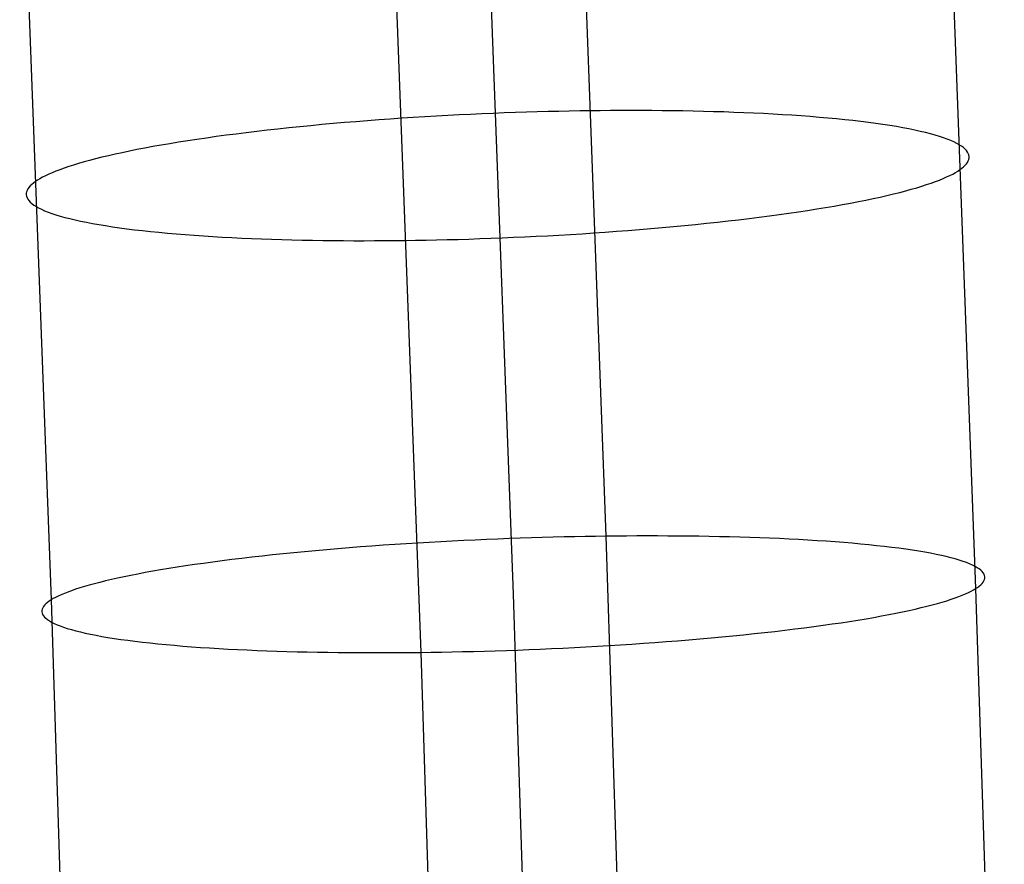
# Model space of a CAD drawing. Extents: x -37 to 483, y -973 to -253.
# Tile 165 of 197: x 408 to 435, y -475 to -452. Entities that reach past the tile are written whole.
import ezdxf

# ---------------------------------------------------------------- set-up
doc = ezdxf.new("R2010")
doc.units = 0
doc.layers.add('PREDEFINITO', color=7, linetype='CONTINUOUS')

msp = doc.modelspace()

# ---------------------------------------------------------------- linework, layer by layer
at = {"layer": 'PREDEFINITO'}
for p, q in [((423.379, -442.784, 67.867), (424.252, -466.102, 64.212)), ((433.531, -444.572, 81.429), (434.389, -467.539, 77.829)), ((408.177, -444.916, 76.764), (409.037, -467.849, 73.169)), ((420.854, -444.744, 79.096), (421.713, -467.694, 75.499)), ((418.329, -446.704, 90.325), (419.174, -469.285, 86.786)), ((418.655, -454.648, 66.025), (418.34, -454.67, 66.085)), ((418.971, -454.628, 65.972), (418.655, -454.648, 66.025)), ((419.287, -454.608, 65.927), (418.971, -454.628, 65.972)), ((419.602, -454.59, 65.889), (419.287, -454.608, 65.927)), ((419.916, -454.573, 65.857), (419.602, -454.59, 65.889)), ((420.229, -454.556, 65.833), (419.916, -454.573, 65.857)), ((420.541, -454.541, 65.816), (420.229, -454.556, 65.833)), ((420.851, -454.527, 65.805), (420.541, -454.541, 65.816)), ((421.16, -454.514, 65.801), (420.851, -454.527, 65.805)), ((421.466, -454.502, 65.804), (421.16, -454.514, 65.801)), ((421.77, -454.491, 65.813), (421.466, -454.502, 65.804)), ((422.071, -454.481, 65.828), (421.77, -454.491, 65.813)), ((422.37, -454.473, 65.849), (422.071, -454.481, 65.828)), ((422.665, -454.465, 65.876), (422.37, -454.473, 65.849)), ((422.958, -454.458, 65.909), (422.665, -454.465, 65.876)), ((423.247, -454.452, 65.947), (422.958, -454.458, 65.909)), ((423.533, -454.447, 65.991), (423.247, -454.452, 65.947)), ((423.815, -454.443, 66.04), (423.533, -454.447, 65.991)), ((424.095, -454.44, 66.094), (423.815, -454.443, 66.04)), ((424.377, -454.437, 66.155), (424.095, -454.44, 66.094)), ((424.66, -454.436, 66.222), (424.377, -454.437, 66.155)), ((424.943, -454.435, 66.295), (424.66, -454.436, 66.222)), ((425.227, -454.436, 66.374), (424.943, -454.435, 66.295)), ((425.511, -454.437, 66.46), (425.227, -454.436, 66.374)), ((425.795, -454.439, 66.553), (425.511, -454.437, 66.46)), ((426.079, -454.443, 66.652), (425.795, -454.439, 66.553)), ((426.362, -454.447, 66.758), (426.079, -454.443, 66.652)), ((426.644, -454.452, 66.87), (426.362, -454.447, 66.758)), ((426.925, -454.459, 66.989), (426.644, -454.452, 66.87)), ((427.205, -454.466, 67.116), (426.925, -454.459, 66.989)), ((427.483, -454.475, 67.248), (427.205, -454.466, 67.116)), ((427.758, -454.485, 67.388), (427.483, -454.475, 67.248)), ((428.032, -454.495, 67.535), (427.758, -454.485, 67.388)), ((428.303, -454.507, 67.688), (428.032, -454.495, 67.535)), ((428.571, -454.52, 67.848), (428.303, -454.507, 67.688)), ((428.835, -454.534, 68.015), (428.571, -454.52, 67.848)), ((429.096, -454.55, 68.188), (428.835, -454.534, 68.015)), ((429.354, -454.566, 68.368), (429.096, -454.55, 68.188)), ((429.607, -454.583, 68.554), (429.354, -454.566, 68.368)), ((429.855, -454.602, 68.747), (429.607, -454.583, 68.554)), ((430.099, -454.622, 68.945), (429.855, -454.602, 68.747)), ((430.338, -454.643, 69.15), (430.099, -454.622, 68.945)), ((430.572, -454.665, 69.361), (430.338, -454.643, 69.15)), ((415.556, -454.911, 66.956), (415.259, -454.943, 67.089)), ((415.857, -454.881, 66.83), (415.556, -454.911, 66.956)), ((416.16, -454.851, 66.711), (415.857, -454.881, 66.83)), ((416.466, -454.822, 66.6), (416.16, -454.851, 66.711)), ((416.774, -454.794, 66.495), (416.466, -454.822, 66.6)), ((417.085, -454.767, 66.399), (416.774, -454.794, 66.495)), ((417.397, -454.741, 66.309), (417.085, -454.767, 66.399)), ((417.71, -454.716, 66.227), (417.397, -454.741, 66.309)), ((418.025, -454.693, 66.152), (417.71, -454.716, 66.227)), ((418.34, -454.67, 66.085), (418.025, -454.693, 66.152)), ((430.8, -454.688, 69.577), (430.572, -454.665, 69.361)), ((431.022, -454.712, 69.799), (430.8, -454.688, 69.577)), ((431.238, -454.737, 70.026), (431.022, -454.712, 69.799)), ((431.448, -454.763, 70.259), (431.238, -454.737, 70.026)), ((431.651, -454.79, 70.496), (431.448, -454.763, 70.259)), ((431.847, -454.818, 70.738), (431.651, -454.79, 70.496)), ((432.036, -454.847, 70.985), (431.847, -454.818, 70.738)), ((432.218, -454.877, 71.236), (432.036, -454.847, 70.985)), ((432.393, -454.908, 71.491), (432.218, -454.877, 71.236)), ((432.56, -454.94, 71.749), (432.393, -454.908, 71.491)), ((413.298, -455.188, 68.208), (413.038, -455.226, 68.393)), ((413.564, -455.151, 68.029), (413.298, -455.188, 68.208)), ((413.835, -455.114, 67.856), (413.564, -455.151, 68.029)), ((414.11, -455.079, 67.689), (413.835, -455.114, 67.856)), ((414.391, -455.043, 67.529), (414.11, -455.079, 67.689)), ((414.676, -455.009, 67.376), (414.391, -455.043, 67.529)), ((414.966, -454.976, 67.229), (414.676, -455.009, 67.376)), ((415.259, -454.943, 67.089), (414.966, -454.976, 67.229)), ((432.72, -454.972, 72.011), (432.56, -454.94, 71.749)), ((432.871, -455.006, 72.276), (432.72, -454.972, 72.011)), ((433.015, -455.04, 72.544), (432.871, -455.006, 72.276)), ((433.15, -455.074, 72.815), (433.015, -455.04, 72.544)), ((433.278, -455.11, 73.088), (433.15, -455.074, 72.815)), ((433.397, -455.146, 73.363), (433.278, -455.11, 73.088)), ((433.508, -455.183, 73.64), (433.397, -455.146, 73.363)), ((433.611, -455.22, 73.918), (433.508, -455.183, 73.64)), ((411.831, -455.424, 69.398), (411.609, -455.465, 69.613)), ((412.059, -455.384, 69.187), (411.831, -455.424, 69.398)), ((412.295, -455.344, 68.98), (412.059, -455.384, 69.187)), ((412.536, -455.304, 68.779), (412.295, -455.344, 68.98)), ((412.784, -455.265, 68.583), (412.536, -455.304, 68.779)), ((413.038, -455.226, 68.393), (412.784, -455.265, 68.583)), ((433.705, -455.258, 74.197), (433.611, -455.22, 73.918)), ((433.792, -455.296, 74.477), (433.705, -455.258, 74.197)), ((433.87, -455.334, 74.758), (433.792, -455.296, 74.477)), ((433.939, -455.373, 75.039), (433.87, -455.334, 74.758)), ((434.001, -455.413, 75.32), (433.939, -455.373, 75.039)), ((434.054, -455.452, 75.601), (434.001, -455.413, 75.32)), ((434.099, -455.492, 75.882), (434.054, -455.452, 75.601)), ((410.43, -455.717, 70.987), (410.259, -455.76, 71.227)), ((410.608, -455.675, 70.75), (410.43, -455.717, 70.987)), ((410.793, -455.632, 70.515), (410.608, -455.675, 70.75)), ((410.986, -455.59, 70.284), (410.793, -455.632, 70.515)), ((411.187, -455.548, 70.057), (410.986, -455.59, 70.284)), ((411.394, -455.507, 69.833), (411.187, -455.548, 70.057)), ((411.609, -455.465, 69.613), (411.394, -455.507, 69.833)), ((434.137, -455.532, 76.162), (434.099, -455.492, 75.882)), ((434.166, -455.573, 76.44), (434.137, -455.532, 76.162)), ((434.188, -455.613, 76.718), (434.166, -455.573, 76.44)), ((434.202, -455.653, 76.994), (434.188, -455.613, 76.718)), ((434.209, -455.694, 77.268), (434.202, -455.653, 76.994)), ((434.208, -455.735, 77.541), (434.209, -455.694, 77.268)), ((409.522, -455.972, 72.456), (409.397, -456.014, 72.707)), ((409.654, -455.93, 72.207), (409.522, -455.972, 72.456)), ((409.794, -455.887, 71.959), (409.654, -455.93, 72.207)), ((409.941, -455.845, 71.713), (409.794, -455.887, 71.959)), ((410.096, -455.802, 71.469), (409.941, -455.845, 71.713)), ((410.259, -455.76, 71.227), (410.096, -455.802, 71.469)), ((434.012, -456.016, 79.378), (434.059, -455.976, 79.124)), ((434.059, -455.976, 79.124), (434.1, -455.936, 78.867)), ((434.1, -455.936, 78.867), (434.135, -455.896, 78.607)), ((434.135, -455.896, 78.607), (434.163, -455.856, 78.344)), ((434.163, -455.856, 78.344), (434.185, -455.815, 78.079)), ((434.185, -455.815, 78.079), (434.2, -455.775, 77.811)), ((434.2, -455.775, 77.811), (434.208, -455.735, 77.541)), ((408.807, -456.263, 74.217), (408.734, -456.303, 74.468)), ((408.887, -456.222, 73.965), (408.807, -456.263, 74.217)), ((408.974, -456.181, 73.713), (408.887, -456.222, 73.965)), ((409.069, -456.14, 73.461), (408.974, -456.181, 73.713)), ((409.171, -456.098, 73.209), (409.069, -456.14, 73.461)), ((409.28, -456.056, 72.958), (409.171, -456.098, 73.209)), ((409.397, -456.014, 72.707), (409.28, -456.056, 72.958)), ((433.498, -456.297, 81.134), (433.593, -456.256, 80.882)), ((433.593, -456.256, 80.882), (433.68, -456.215, 80.63)), ((433.68, -456.215, 80.63), (433.76, -456.175, 80.379)), ((433.76, -456.175, 80.379), (433.834, -456.134, 80.128)), ((433.834, -456.134, 80.128), (433.9, -456.094, 79.877)), ((433.9, -456.094, 79.877), (433.959, -456.055, 79.628)), ((433.959, -456.055, 79.628), (434.012, -456.016, 79.378)), ((408.467, -456.501, 75.728), (408.432, -456.541, 75.988)), ((408.508, -456.461, 75.471), (408.467, -456.501, 75.728)), ((408.555, -456.422, 75.218), (408.508, -456.461, 75.471)), ((408.608, -456.382, 74.967), (408.555, -456.422, 75.218)), ((408.667, -456.343, 74.718), (408.608, -456.382, 74.967)), ((408.734, -456.303, 74.468), (408.667, -456.343, 74.718)), ((432.773, -456.55, 82.636), (432.913, -456.507, 82.388)), ((432.913, -456.507, 82.388), (433.045, -456.465, 82.139)), ((433.045, -456.465, 82.139), (433.17, -456.423, 81.889)), ((433.17, -456.423, 81.889), (433.287, -456.381, 81.638)), ((433.287, -456.381, 81.638), (433.396, -456.339, 81.386)), ((433.396, -456.339, 81.386), (433.498, -456.297, 81.134)), ((408.359, -456.703, 77.055), (408.358, -456.743, 77.327)), ((408.358, -456.743, 77.327), (408.365, -456.784, 77.601)), ((408.367, -456.662, 76.784), (408.359, -456.703, 77.055)), ((408.365, -456.784, 77.601), (408.379, -456.824, 77.877)), ((408.382, -456.622, 76.516), (408.367, -456.662, 76.784)), ((408.404, -456.581, 76.251), (408.382, -456.622, 76.516)), ((408.432, -456.541, 75.988), (408.404, -456.581, 76.251)), ((431.581, -456.847, 84.311), (431.774, -456.805, 84.08)), ((431.774, -456.805, 84.08), (431.959, -456.763, 83.846)), ((431.959, -456.763, 83.846), (432.137, -456.72, 83.608)), ((432.137, -456.72, 83.608), (432.308, -456.678, 83.369)), ((432.308, -456.678, 83.369), (432.471, -456.635, 83.126)), ((432.471, -456.635, 83.126), (432.626, -456.592, 82.882)), ((432.626, -456.592, 82.882), (432.773, -456.55, 82.636)), ((408.379, -456.824, 77.877), (408.401, -456.865, 78.155)), ((408.401, -456.865, 78.155), (408.43, -456.905, 78.434)), ((408.43, -456.905, 78.434), (408.468, -456.945, 78.713)), ((408.468, -456.945, 78.713), (408.513, -456.985, 78.994)), ((408.513, -456.985, 78.994), (408.566, -457.024, 79.275)), ((408.566, -457.024, 79.275), (408.628, -457.064, 79.556)), ((408.628, -457.064, 79.556), (408.697, -457.103, 79.837)), ((430.273, -457.094, 85.615), (430.508, -457.053, 85.409)), ((430.508, -457.053, 85.409), (430.736, -457.013, 85.198)), ((430.736, -457.013, 85.198), (430.958, -456.972, 84.982)), ((430.958, -456.972, 84.982), (431.173, -456.93, 84.762)), ((431.173, -456.93, 84.762), (431.38, -456.889, 84.538)), ((431.38, -456.889, 84.538), (431.581, -456.847, 84.311)), ((408.697, -457.103, 79.837), (408.775, -457.141, 80.118)), ((408.775, -457.141, 80.118), (408.862, -457.18, 80.398)), ((408.862, -457.18, 80.398), (408.956, -457.217, 80.678)), ((408.956, -457.217, 80.678), (409.059, -457.255, 80.956)), ((409.059, -457.255, 80.956), (409.17, -457.291, 81.233)), ((409.17, -457.291, 81.233), (409.289, -457.327, 81.508)), ((409.289, -457.327, 81.508), (409.417, -457.363, 81.78)), ((428.457, -457.359, 86.906), (428.733, -457.323, 86.739)), ((428.733, -457.323, 86.739), (429.003, -457.286, 86.567)), ((429.003, -457.286, 86.567), (429.269, -457.249, 86.388)), ((429.269, -457.249, 86.388), (429.529, -457.211, 86.203)), ((429.529, -457.211, 86.203), (429.783, -457.172, 86.012)), ((429.783, -457.172, 86.012), (430.031, -457.133, 85.816)), ((430.031, -457.133, 85.816), (430.273, -457.094, 85.615)), ((409.417, -457.363, 81.78), (409.552, -457.398, 82.051)), ((409.552, -457.398, 82.051), (409.696, -457.432, 82.319)), ((409.696, -457.432, 82.319), (409.848, -457.465, 82.584)), ((409.848, -457.465, 82.584), (410.007, -457.497, 82.846)), ((410.007, -457.497, 82.846), (410.174, -457.529, 83.105)), ((410.174, -457.529, 83.105), (410.349, -457.56, 83.36)), ((410.349, -457.56, 83.36), (410.531, -457.59, 83.61)), ((410.531, -457.59, 83.61), (410.72, -457.619, 83.857)), ((410.72, -457.619, 83.857), (410.916, -457.647, 84.099)), ((425.793, -457.643, 88.1), (426.101, -457.615, 87.996)), ((426.101, -457.615, 87.996), (426.407, -457.587, 87.884)), ((426.407, -457.587, 87.884), (426.71, -457.557, 87.765)), ((426.71, -457.557, 87.765), (427.011, -457.526, 87.64)), ((427.011, -457.526, 87.64), (427.308, -457.494, 87.507)), ((427.308, -457.494, 87.507), (427.601, -457.462, 87.367)), ((427.601, -457.462, 87.367), (427.891, -457.428, 87.22)), ((427.891, -457.428, 87.22), (428.176, -457.394, 87.066)), ((428.176, -457.394, 87.066), (428.457, -457.359, 86.906)), ((410.916, -457.647, 84.099), (411.119, -457.674, 84.336)), ((411.119, -457.674, 84.336), (411.329, -457.7, 84.569)), ((411.329, -457.7, 84.569), (411.545, -457.726, 84.796)), ((411.545, -457.726, 84.796), (411.767, -457.75, 85.018)), ((411.767, -457.75, 85.018), (411.995, -457.773, 85.235)), ((411.995, -457.773, 85.235), (412.229, -457.795, 85.445)), ((412.229, -457.795, 85.445), (412.468, -457.815, 85.65)), ((412.468, -457.815, 85.65), (412.712, -457.835, 85.849)), ((412.712, -457.835, 85.849), (412.96, -457.854, 86.041)), ((412.96, -457.854, 86.041), (413.213, -457.871, 86.228)), ((413.213, -457.871, 86.228), (413.471, -457.888, 86.407)), ((413.471, -457.888, 86.407), (413.732, -457.903, 86.581)), ((422.026, -457.896, 88.78), (422.338, -457.881, 88.762)), ((422.338, -457.881, 88.762), (422.651, -457.865, 88.738)), ((422.651, -457.865, 88.738), (422.965, -457.847, 88.707)), ((422.965, -457.847, 88.707), (423.28, -457.829, 88.668)), ((423.28, -457.829, 88.668), (423.596, -457.81, 88.623)), ((423.596, -457.81, 88.623), (423.912, -457.789, 88.57)), ((423.912, -457.789, 88.57), (424.227, -457.767, 88.51)), ((424.227, -457.767, 88.51), (424.542, -457.745, 88.443)), ((424.542, -457.745, 88.443), (424.857, -457.721, 88.368)), ((424.857, -457.721, 88.368), (425.17, -457.696, 88.286)), ((425.17, -457.696, 88.286), (425.482, -457.67, 88.197)), ((425.482, -457.67, 88.197), (425.793, -457.643, 88.1)), ((413.732, -457.903, 86.581), (413.996, -457.917, 86.747)), ((413.996, -457.917, 86.747), (414.264, -457.93, 86.907)), ((414.264, -457.93, 86.907), (414.535, -457.942, 87.061)), ((414.535, -457.942, 87.061), (414.809, -457.953, 87.207)), ((414.809, -457.953, 87.207), (415.084, -457.962, 87.347)), ((415.084, -457.962, 87.347), (415.362, -457.971, 87.48)), ((415.362, -457.971, 87.48), (415.642, -457.978, 87.606)), ((415.642, -457.978, 87.606), (415.923, -457.985, 87.725)), ((415.923, -457.985, 87.725), (416.205, -457.99, 87.838)), ((416.205, -457.99, 87.838), (416.488, -457.995, 87.944)), ((416.488, -457.995, 87.944), (416.772, -457.998, 88.043)), ((416.772, -457.998, 88.043), (417.056, -458, 88.135)), ((417.056, -458, 88.135), (417.34, -458.002, 88.221)), ((417.34, -458.002, 88.221), (417.624, -458.002, 88.301)), ((417.624, -458.002, 88.301), (417.907, -458.001, 88.374)), ((417.907, -458.001, 88.374), (418.19, -458, 88.44)), ((418.19, -458, 88.44), (418.472, -457.998, 88.501)), ((418.472, -457.998, 88.501), (418.752, -457.994, 88.556)), ((418.752, -457.994, 88.556), (419.034, -457.99, 88.604)), ((419.034, -457.99, 88.604), (419.32, -457.985, 88.648)), ((419.32, -457.985, 88.648), (419.609, -457.979, 88.687)), ((419.609, -457.979, 88.687), (419.902, -457.973, 88.719)), ((419.902, -457.973, 88.719), (420.197, -457.965, 88.746)), ((420.197, -457.965, 88.746), (420.496, -457.956, 88.768)), ((420.496, -457.956, 88.768), (420.797, -457.946, 88.783)), ((420.797, -457.946, 88.783), (421.101, -457.935, 88.792)), ((421.101, -457.935, 88.792), (421.407, -457.923, 88.794)), ((421.407, -457.923, 88.794), (421.716, -457.91, 88.79)), ((421.716, -457.91, 88.79), (422.026, -457.896, 88.78)), ((419.723, -466.253, 64.101), (419.408, -466.271, 64.147)), ((420.038, -466.237, 64.063), (419.723, -466.253, 64.101)), ((420.353, -466.221, 64.031), (420.038, -466.237, 64.063)), ((420.666, -466.206, 64.007), (420.353, -466.221, 64.031)), ((420.978, -466.192, 63.989), (420.666, -466.206, 64.007)), ((421.288, -466.18, 63.979), (420.978, -466.192, 63.989)), ((421.597, -466.168, 63.974), (421.288, -466.18, 63.979)), ((421.903, -466.157, 63.977), (421.597, -466.168, 63.974)), ((422.207, -466.147, 63.986), (421.903, -466.157, 63.977)), ((422.508, -466.138, 64.001), (422.207, -466.147, 63.986)), ((422.807, -466.13, 64.022), (422.508, -466.138, 64.001)), ((423.103, -466.123, 64.049), (422.807, -466.13, 64.022)), ((423.395, -466.116, 64.081), (423.103, -466.123, 64.049)), ((423.684, -466.111, 64.12), (423.395, -466.116, 64.081)), ((423.97, -466.106, 64.164), (423.684, -466.111, 64.12)), ((424.252, -466.102, 64.212), (423.97, -466.106, 64.164)), ((424.533, -466.099, 64.267), (424.252, -466.102, 64.212)), ((424.252, -466.102, 64.212), (425.049, -491.109, 60.793)), ((424.815, -466.097, 64.328), (424.533, -466.099, 64.267)), ((425.097, -466.095, 64.394), (424.815, -466.097, 64.328)), ((425.381, -466.095, 64.467), (425.097, -466.095, 64.394)), ((425.665, -466.095, 64.547), (425.381, -466.095, 64.467)), ((425.949, -466.096, 64.633), (425.665, -466.095, 64.547)), ((426.233, -466.098, 64.726), (425.949, -466.096, 64.633)), ((426.516, -466.101, 64.825), (426.233, -466.098, 64.726)), ((426.799, -466.104, 64.931), (426.516, -466.101, 64.825)), ((427.081, -466.109, 65.044), (426.799, -466.104, 64.931)), ((427.362, -466.114, 65.163), (427.081, -466.109, 65.044)), ((427.642, -466.121, 65.289), (427.362, -466.114, 65.163)), ((427.92, -466.128, 65.422), (427.642, -466.121, 65.289)), ((428.196, -466.137, 65.562), (427.92, -466.128, 65.422)), ((428.469, -466.146, 65.709), (428.196, -466.137, 65.562)), ((428.74, -466.157, 65.863), (428.469, -466.146, 65.709)), ((429.008, -466.168, 66.023), (428.74, -466.157, 65.863)), ((429.272, -466.181, 66.19), (429.008, -466.168, 66.023)), ((429.533, -466.194, 66.363), (429.272, -466.181, 66.19)), ((429.791, -466.209, 66.544), (429.533, -466.194, 66.363)), ((430.044, -466.224, 66.73), (429.791, -466.209, 66.544)), ((430.292, -466.241, 66.923), (430.044, -466.224, 66.73)), ((430.536, -466.258, 67.122), (430.292, -466.241, 66.923)), ((430.775, -466.277, 67.327), (430.536, -466.258, 67.122)), ((415.991, -466.527, 65.135), (415.694, -466.556, 65.268)), ((416.292, -466.499, 65.008), (415.991, -466.527, 65.135)), ((416.595, -466.472, 64.889), (416.292, -466.499, 65.008)), ((416.902, -466.446, 64.777), (416.595, -466.472, 64.889)), ((417.21, -466.421, 64.673), (416.902, -466.446, 64.777)), ((417.52, -466.397, 64.575), (417.21, -466.421, 64.673)), ((417.833, -466.373, 64.486), (417.52, -466.397, 64.575)), ((418.146, -466.351, 64.403), (417.833, -466.373, 64.486)), ((418.461, -466.33, 64.328), (418.146, -466.351, 64.403)), ((418.776, -466.309, 64.26), (418.461, -466.33, 64.328)), ((419.092, -466.289, 64.2), (418.776, -466.309, 64.26)), ((419.408, -466.271, 64.147), (419.092, -466.289, 64.2)), ((431.008, -466.296, 67.538), (430.775, -466.277, 67.327)), ((431.236, -466.317, 67.755), (431.008, -466.296, 67.538)), ((431.458, -466.338, 67.978), (431.236, -466.317, 67.755)), ((431.674, -466.361, 68.205), (431.458, -466.338, 67.978)), ((431.884, -466.384, 68.438), (431.674, -466.361, 68.205)), ((432.087, -466.408, 68.676), (431.884, -466.384, 68.438)), ((432.283, -466.433, 68.919), (432.087, -466.408, 68.676)), ((432.472, -466.459, 69.166), (432.283, -466.433, 68.919)), ((432.654, -466.486, 69.417), (432.472, -466.459, 69.166)), ((432.828, -466.513, 69.673), (432.654, -466.486, 69.417)), ((432.995, -466.541, 69.932), (432.828, -466.513, 69.673)), ((413.732, -466.777, 66.391), (413.472, -466.811, 66.576)), ((413.998, -466.743, 66.211), (413.732, -466.777, 66.391)), ((414.269, -466.71, 66.038), (413.998, -466.743, 66.211)), ((414.545, -466.678, 65.871), (414.269, -466.71, 66.038)), ((414.826, -466.646, 65.71), (414.545, -466.678, 65.871)), ((415.111, -466.615, 65.556), (414.826, -466.646, 65.71)), ((415.401, -466.585, 65.408), (415.111, -466.615, 65.556)), ((415.694, -466.556, 65.268), (415.401, -466.585, 65.408)), ((433.155, -466.57, 70.194), (432.995, -466.541, 69.932)), ((433.306, -466.6, 70.46), (433.155, -466.57, 70.194)), ((433.45, -466.63, 70.728), (433.306, -466.6, 70.46)), ((433.585, -466.662, 71), (433.45, -466.63, 70.728)), ((433.712, -466.693, 71.273), (433.585, -466.662, 71)), ((433.832, -466.725, 71.549), (433.712, -466.693, 71.273)), ((433.942, -466.758, 71.826), (433.832, -466.725, 71.549)), ((434.045, -466.791, 72.105), (433.942, -466.758, 71.826)), ((434.139, -466.825, 72.385), (434.045, -466.791, 72.105)), ((411.827, -467.063, 68.021), (411.619, -467.1, 68.245)), ((412.042, -467.026, 67.8), (411.827, -467.063, 68.021)), ((412.264, -466.989, 67.584), (412.042, -467.026, 67.8)), ((412.492, -466.952, 67.373), (412.264, -466.989, 67.584)), ((412.728, -466.916, 67.166), (412.492, -466.952, 67.373)), ((412.97, -466.881, 66.964), (412.728, -466.916, 67.166)), ((413.218, -466.845, 66.767), (412.97, -466.881, 66.964)), ((413.472, -466.811, 66.576), (413.218, -466.845, 66.767)), ((434.225, -466.859, 72.666), (434.139, -466.825, 72.385)), ((434.303, -466.894, 72.947), (434.225, -466.859, 72.666)), ((434.373, -466.929, 73.229), (434.303, -466.894, 72.947)), ((434.434, -466.964, 73.511), (434.373, -466.929, 73.229)), ((434.487, -466.999, 73.793), (434.434, -466.964, 73.511)), ((434.532, -467.035, 74.074), (434.487, -466.999, 73.793)), ((434.569, -467.071, 74.354), (434.532, -467.035, 74.074)), ((410.528, -467.328, 69.661), (410.372, -467.366, 69.906)), ((410.691, -467.29, 69.418), (410.528, -467.328, 69.661)), ((410.861, -467.252, 69.178), (410.691, -467.29, 69.418)), ((411.039, -467.214, 68.94), (410.861, -467.252, 69.178)), ((411.225, -467.176, 68.705), (411.039, -467.214, 68.94)), ((411.418, -467.138, 68.474), (411.225, -467.176, 68.705)), ((411.619, -467.1, 68.245), (411.418, -467.138, 68.474)), ((434.599, -467.107, 74.634), (434.569, -467.071, 74.354)), ((434.595, -467.36, 76.542), (434.617, -467.324, 76.276)), ((434.62, -467.143, 74.912), (434.599, -467.107, 74.634)), ((434.617, -467.324, 76.276), (434.632, -467.288, 76.008)), ((434.634, -467.179, 75.189), (434.62, -467.143, 74.912)), ((434.632, -467.288, 76.008), (434.64, -467.252, 75.737)), ((434.641, -467.216, 75.464), (434.634, -467.179, 75.189)), ((434.64, -467.252, 75.737), (434.641, -467.216, 75.464)), ((409.601, -467.594, 71.406), (409.498, -467.631, 71.659)), ((409.71, -467.556, 71.154), (409.601, -467.594, 71.406)), ((409.827, -467.519, 70.902), (409.71, -467.556, 71.154)), ((409.952, -467.481, 70.651), (409.827, -467.519, 70.902)), ((410.085, -467.443, 70.402), (409.952, -467.481, 70.651)), ((410.225, -467.405, 70.153), (410.085, -467.443, 70.402)), ((410.372, -467.366, 69.906), (410.225, -467.405, 70.153)), ((434.264, -467.61, 78.33), (434.33, -467.574, 78.079)), ((434.33, -467.574, 78.079), (434.389, -467.539, 77.829)), ((434.389, -467.539, 77.829), (434.443, -467.504, 77.578)), ((434.389, -467.539, 77.829), (435.176, -492.253, 74.451)), ((434.443, -467.504, 77.578), (434.49, -467.468, 77.324)), ((434.49, -467.468, 77.324), (434.531, -467.432, 77.066)), ((434.531, -467.432, 77.066), (434.566, -467.397, 76.806)), ((434.566, -467.397, 76.806), (434.595, -467.36, 76.542)), ((409.037, -467.849, 73.169), (408.983, -467.884, 73.42)), ((409.096, -467.813, 72.919), (409.037, -467.849, 73.169)), ((409.037, -467.849, 73.169), (409.823, -492.534, 69.792)), ((409.162, -467.777, 72.668), (409.096, -467.813, 72.919)), ((409.236, -467.741, 72.416), (409.162, -467.777, 72.668)), ((409.316, -467.705, 72.164), (409.236, -467.741, 72.416)), ((409.404, -467.668, 71.912), (409.316, -467.705, 72.164)), ((409.498, -467.631, 71.659), (409.404, -467.668, 71.912)), ((421.713, -467.694, 75.499), (422.499, -492.393, 72.122)), ((433.474, -467.907, 80.347), (433.598, -467.869, 80.096)), ((433.598, -467.869, 80.096), (433.716, -467.831, 79.844)), ((433.716, -467.831, 79.844), (433.825, -467.794, 79.592)), ((433.825, -467.794, 79.592), (433.928, -467.756, 79.339)), ((433.928, -467.756, 79.339), (434.022, -467.719, 79.087)), ((434.022, -467.719, 79.087), (434.11, -467.683, 78.834)), ((434.11, -467.683, 78.834), (434.19, -467.646, 78.582)), ((434.19, -467.646, 78.582), (434.264, -467.61, 78.33)), ((408.786, -468.136, 75.262), (408.785, -468.172, 75.535)), ((408.794, -468.099, 74.991), (408.786, -468.136, 75.262)), ((408.809, -468.063, 74.722), (408.794, -468.099, 74.991)), ((408.831, -468.027, 74.456), (408.809, -468.063, 74.722)), ((408.86, -467.991, 74.192), (408.831, -468.027, 74.456)), ((408.895, -467.955, 73.932), (408.86, -467.991, 74.192)), ((408.936, -467.919, 73.674), (408.895, -467.955, 73.932)), ((408.983, -467.884, 73.42), (408.936, -467.919, 73.674)), ((432.386, -468.174, 82.058), (432.565, -468.136, 81.82)), ((432.565, -468.136, 81.82), (432.735, -468.097, 81.58)), ((432.735, -468.097, 81.58), (432.898, -468.059, 81.337)), ((432.898, -468.059, 81.337), (433.054, -468.021, 81.092)), ((433.054, -468.021, 81.092), (433.201, -467.983, 80.845)), ((433.201, -467.983, 80.845), (433.341, -467.945, 80.596)), ((433.341, -467.945, 80.596), (433.474, -467.907, 80.347)), ((408.785, -468.172, 75.535), (408.792, -468.208, 75.81)), ((408.792, -468.208, 75.81), (408.806, -468.244, 76.086)), ((408.806, -468.244, 76.086), (408.827, -468.28, 76.364)), ((408.827, -468.28, 76.364), (408.857, -468.317, 76.644)), ((408.857, -468.317, 76.644), (408.894, -468.352, 76.924)), ((408.894, -468.352, 76.924), (408.939, -468.388, 77.205)), ((408.939, -468.388, 77.205), (408.992, -468.424, 77.487)), ((430.934, -468.435, 83.626), (431.162, -468.399, 83.414)), ((431.162, -468.399, 83.414), (431.384, -468.362, 83.198)), ((431.384, -468.362, 83.198), (431.599, -468.325, 82.977)), ((431.599, -468.325, 82.977), (431.807, -468.287, 82.753)), ((431.807, -468.287, 82.753), (432.008, -468.25, 82.525)), ((432.008, -468.25, 82.525), (432.201, -468.212, 82.293)), ((432.201, -468.212, 82.293), (432.386, -468.174, 82.058)), ((408.992, -468.424, 77.487), (409.053, -468.459, 77.769)), ((409.053, -468.459, 77.769), (409.123, -468.494, 78.051)), ((409.123, -468.494, 78.051), (409.201, -468.528, 78.332)), ((409.201, -468.528, 78.332), (409.287, -468.562, 78.613)), ((409.287, -468.562, 78.613), (409.381, -468.596, 78.893)), ((409.381, -468.596, 78.893), (409.483, -468.629, 79.172)), ((409.483, -468.629, 79.172), (409.594, -468.662, 79.449)), ((409.594, -468.662, 79.449), (409.714, -468.694, 79.725)), ((428.881, -468.71, 85.128), (429.157, -468.677, 84.96)), ((429.157, -468.677, 84.96), (429.428, -468.644, 84.787)), ((429.428, -468.644, 84.787), (429.694, -468.611, 84.607)), ((429.694, -468.611, 84.607), (429.954, -468.577, 84.422)), ((429.954, -468.577, 84.422), (430.208, -468.542, 84.231)), ((430.208, -468.542, 84.231), (430.456, -468.507, 84.034)), ((430.456, -468.507, 84.034), (430.698, -468.471, 83.832)), ((430.698, -468.471, 83.832), (430.934, -468.435, 83.626)), ((409.714, -468.694, 79.725), (409.841, -468.726, 79.998)), ((409.841, -468.726, 79.998), (409.976, -468.757, 80.27)), ((409.976, -468.757, 80.27), (410.12, -468.787, 80.538)), ((410.12, -468.787, 80.538), (410.271, -468.817, 80.804)), ((410.271, -468.817, 80.804), (410.431, -468.846, 81.066)), ((410.431, -468.846, 81.066), (410.598, -468.874, 81.326)), ((410.598, -468.874, 81.326), (410.772, -468.902, 81.581)), ((410.772, -468.902, 81.581), (410.954, -468.929, 81.832)), ((410.954, -468.929, 81.832), (411.143, -468.954, 82.079)), ((411.143, -468.954, 82.079), (411.339, -468.979, 82.322)), ((426.216, -468.966, 86.326), (426.524, -468.941, 86.221)), ((426.524, -468.941, 86.221), (426.831, -468.915, 86.109)), ((426.831, -468.915, 86.109), (427.134, -468.888, 85.99)), ((427.134, -468.888, 85.99), (427.434, -468.86, 85.864)), ((427.434, -468.86, 85.864), (427.732, -468.832, 85.73)), ((427.732, -468.832, 85.73), (428.025, -468.802, 85.59)), ((428.025, -468.802, 85.59), (428.315, -468.772, 85.442)), ((428.315, -468.772, 85.442), (428.6, -468.741, 85.288)), ((428.6, -468.741, 85.288), (428.881, -468.71, 85.128)), ((411.339, -468.979, 82.322), (411.542, -469.004, 82.56)), ((411.542, -469.004, 82.56), (411.752, -469.027, 82.793)), ((411.752, -469.027, 82.793), (411.968, -469.049, 83.02)), ((411.968, -469.049, 83.02), (412.19, -469.071, 83.243)), ((412.19, -469.071, 83.243), (412.418, -469.091, 83.46)), ((412.418, -469.091, 83.46), (412.651, -469.111, 83.671)), ((412.651, -469.111, 83.671), (412.89, -469.129, 83.876)), ((412.89, -469.129, 83.876), (413.134, -469.147, 84.075)), ((413.134, -469.147, 84.075), (413.382, -469.163, 84.268)), ((413.382, -469.163, 84.268), (413.635, -469.179, 84.455)), ((413.635, -469.179, 84.455), (413.893, -469.193, 84.635)), ((413.893, -469.193, 84.635), (414.154, -469.207, 84.808)), ((414.154, -469.207, 84.808), (414.418, -469.219, 84.975)), ((414.418, -469.219, 84.975), (414.686, -469.231, 85.135)), ((421.523, -469.231, 87.021), (421.829, -469.22, 87.024)), ((421.829, -469.22, 87.024), (422.138, -469.208, 87.019)), ((422.138, -469.208, 87.019), (422.448, -469.195, 87.009)), ((422.448, -469.195, 87.009), (422.76, -469.181, 86.991)), ((422.76, -469.181, 86.991), (423.073, -469.167, 86.967)), ((423.073, -469.167, 86.967), (423.388, -469.151, 86.935)), ((423.388, -469.151, 86.935), (423.703, -469.134, 86.897)), ((423.703, -469.134, 86.897), (424.018, -469.117, 86.851)), ((424.018, -469.117, 86.851), (424.334, -469.098, 86.798)), ((424.334, -469.098, 86.798), (424.65, -469.078, 86.738)), ((424.65, -469.078, 86.738), (424.965, -469.058, 86.67)), ((424.965, -469.058, 86.67), (425.28, -469.036, 86.595)), ((425.28, -469.036, 86.595), (425.593, -469.014, 86.513)), ((425.593, -469.014, 86.513), (425.905, -468.991, 86.423)), ((425.905, -468.991, 86.423), (426.216, -468.966, 86.326)), ((414.686, -469.231, 85.135), (414.957, -469.241, 85.289)), ((414.957, -469.241, 85.289), (415.23, -469.25, 85.436)), ((415.23, -469.25, 85.436), (415.506, -469.259, 85.576)), ((415.506, -469.259, 85.576), (415.784, -469.266, 85.709)), ((415.784, -469.266, 85.709), (416.063, -469.273, 85.835)), ((416.063, -469.273, 85.835), (416.344, -469.279, 85.955)), ((416.344, -469.279, 85.955), (416.627, -469.283, 86.067)), ((416.627, -469.283, 86.067), (416.91, -469.287, 86.173)), ((416.91, -469.287, 86.173), (417.193, -469.29, 86.272)), ((417.193, -469.29, 86.272), (417.477, -469.292, 86.365)), ((417.477, -469.292, 86.365), (417.761, -469.293, 86.451)), ((417.761, -469.293, 86.451), (418.045, -469.293, 86.531)), ((418.045, -469.293, 86.531), (418.329, -469.292, 86.604)), ((418.329, -469.292, 86.604), (418.611, -469.291, 86.671)), ((418.611, -469.291, 86.671), (418.893, -469.288, 86.731)), ((418.893, -469.288, 86.731), (419.174, -469.285, 86.786)), ((419.174, -469.285, 86.786), (419.456, -469.281, 86.835)), ((419.174, -469.285, 86.786), (419.949, -493.677, 83.45)), ((419.456, -469.281, 86.835), (419.742, -469.277, 86.878)), ((419.742, -469.277, 86.878), (420.031, -469.271, 86.917)), ((420.031, -469.271, 86.917), (420.323, -469.265, 86.949)), ((420.323, -469.265, 86.949), (420.619, -469.258, 86.976)), ((420.619, -469.258, 86.976), (420.918, -469.25, 86.997)), ((420.918, -469.25, 86.997), (421.219, -469.24, 87.012)), ((421.219, -469.24, 87.012), (421.523, -469.231, 87.021))]:
    msp.add_line(p, q, dxfattribs=at)

doc.saveas('drawing.dxf')
